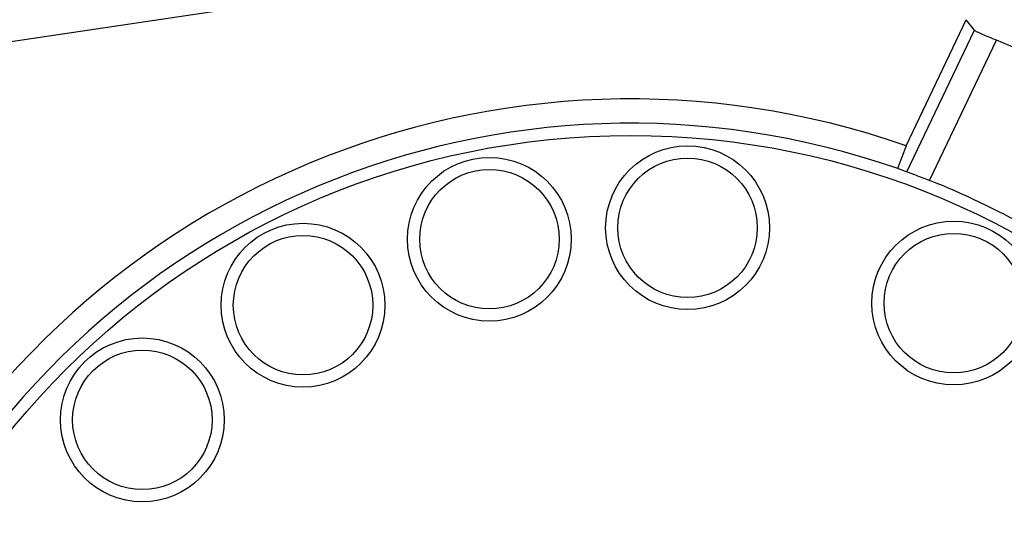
# Model space of a CAD drawing. Header units: inches. Extents: x 0.6 to 16.3, y 0.2 to 11.5.
# Tile 8 of 19: x 3.3 to 4.9, y 8.2 to 9. Entities that reach past the tile are written whole.
import ezdxf

# ---------------------------------------------------------------- set-up
doc = ezdxf.new("R2010")
doc.units = ezdxf.units.IN
doc.header["$MEASUREMENT"] = 0
doc.styles.add('SLDTEXTSTYLE0', font='TXT', dxfattribs={"width": 0.75})
doc.dimstyles.new('SLDDIMSTYLE0', dxfattribs={"dimtxt": 0.137795, "dimasz": 0.14, "dimexe": 0, "dimexo": 0.0625, "dimgap": 0.034449, "dimtad": 0, "dimtih": 1, "dimtoh": 1, "dimdec": 1, "dimlfac": 1.5, "dimrnd": 1e-09, "dimzin": 12, "dimdsep": 46, "dimtxsty": 'SLDTEXTSTYLE0', "dimblk1": 'CLOSED', "dimblk2": 'CLOSED', "dimsah": 1, "dimcen": 0.09, "dimadec": 0, "dimazin": 3, "dimtfac": 1, "dimtdec": 1, "dimtofl": 0, "dimtmove": 0, "dimatfit": 3, "dimldrblk": 'CLOSED', "dimfxl": 0, "dimfrac": 2, "dimtolj": 1, "dimtzin": 12, "dimarcsym": 0})

# ---------------------------------------------------------------- blocks, each defined once
blk = doc.blocks.new('_Closed')
at = {"color": 0, "linetype": 'ByBlock', "lineweight": -2}
for p, q in [((-1, 0.166667), (0, 0)), ((-1, 0.166667), (-1, -0.166667)), ((0, 0), (-1, -0.166667)), ((0, 0), (-1, 0))]:
    blk.add_line(p, q, dxfattribs=at)
blk = doc.blocks.new('_D')
at = {"color": 7, "linetype": 'Continuous', "lineweight": 0}
for p, q in [((3.8435, 9.5384), (1.2704, 9.5384)), ((1.3098, 9.5384), (1.3098, 9.1017)), ((1.1571, 9.0737), (1.1151, 9.0737)), ((1.1151, 9.0737), (1.1151, 8.8549)), ((1.4625, 9.0737), (1.5045, 9.0737)), ((1.5045, 9.0737), (1.5045, 8.8549)), ((1.1151, 8.8549), (1.1571, 8.8549)), ((1.5045, 8.8549), (1.4625, 8.8549)), ((1.3098, 4.6687), (1.3098, 8.6488)), ((3.0076, 4.6687), (1.2704, 4.6687))]:
    blk.add_line(p, q, dxfattribs=at)
at = {"color": 7, "linetype": 'Continuous', "lineweight": 18, "xscale": 0.14, "yscale": 0.14}
for p, rotation in [((1.3098, 9.5384), 90.0000000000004), ((1.3098, 4.6687), 270.0000000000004)]:
    blk.add_blockref('_Closed', p, dxfattribs=dict(at, rotation=rotation))
at = {"color": 7, "linetype": 'Continuous', "lineweight": 18, "char_height": 0.1378, "attachment_point": 1, "style": 'SLDTEXTSTYLE0'}
for s, insert in [('186', (1.1571, 9.0326)), ('7.3', (1.1825, 8.8264))]:
    blk.add_mtext(s, dxfattribs=dict(at, insert=insert))

msp = doc.modelspace()

# ---------------------------------------------------------------- linework, layer by layer
at = {"color": 7, "linetype": 'Continuous', "lineweight": 25}
for p, q in [((4.0259, 9.0843), (2.5465, 8.8632)), ((4.7159, 8.7965), (4.8148, 9.0039)), ((4.8282, 8.9864), (4.8148, 9.0039)), ((4.7171, 8.7536), (4.8282, 8.9864)), ((4.7545, 8.7395), (4.8645, 8.97)), ((4.7159, 8.7965), (4.7019, 8.759))]:
    msp.add_line(p, q, dxfattribs=at)
for centre, radius in [((4.2628, 7.4994), 1.314), ((4.3563, 8.6617), 0.1347), ((4.0304, 8.6428), 0.1347), ((4.3563, 8.6617), 0.1147), ((4.0304, 8.6428), 0.1147), ((3.7238, 8.5343), 0.1347), ((4.7942, 8.5378), 0.1347), ((3.7238, 8.5343), 0.1147), ((4.7942, 8.5378), 0.1147), ((3.4595, 8.3457), 0.1347), ((3.4595, 8.3457), 0.1147)]:
    msp.add_circle(centre, radius, dxfattribs=at)
at = {"color": 8, "linetype": 'Continuous', "lineweight": 25}
msp.add_arc((4.2531, 7.4851), 1.9709, 0, 133.4609, dxfattribs=at)
at = {"color": 7, "linetype": 'Continuous', "lineweight": 25}
for radius, start, end in [(1.5889, 61.2524, 67.7476), (1.374, 70.7429, 238.2571), (1.334, 70.7796, 238.2204), (1.334, 70.0864, 70.7796), (1.334, 60.631, 68.369), (1.374, 250.7429, 58.2571), (1.334, 250.7796, 58.2204)]:
    msp.add_arc((4.2628, 7.4994), radius, start, end, dxfattribs=at)
for points, knots in [([(4.8645, 8.97), (4.8603, 8.9717), (4.852, 8.9751), (4.841, 8.9799), (4.8327, 8.9836), (4.8289, 8.9856), (4.8283, 8.9862), (4.8282, 8.9864)], [0, 0, 0, 0, 0.227482, 0.45498, 0.682064, 0.908587, 1, 1, 1, 1]), ([(4.7171, 8.7536), (4.7179, 8.7534), (4.7195, 8.7528), (4.7269, 8.7501), (4.7371, 8.7462), (4.747, 8.7424), (4.7528, 8.7401), (4.7545, 8.7395)], [0, 0, 0, 0, 0.226375, 0.452725, 0.679719, 0.907566, 1, 1, 1, 1])]:
    msp.add_open_spline(points, degree=3, knots=knots, dxfattribs=at)

# ---------------------------------------------------------------- dimensions: what is measured, and where the dimension line sits
at = {"color": 7, "linetype": 'Continuous', "lineweight": 18}
dim = msp.add_linear_dim(base=(1.3098, 4.6687), p1=(3.8828, 9.5384), p2=(3.047, 4.6687), angle=90, dimstyle='SLDDIMSTYLE0', dxfattribs=at)
dim.commit()
dim.dimension.update_dxf_attribs({"geometry": '_D', "text_midpoint": (1.3098, 8.8752), "dimtype": 160})

doc.saveas('drawing.dxf')
